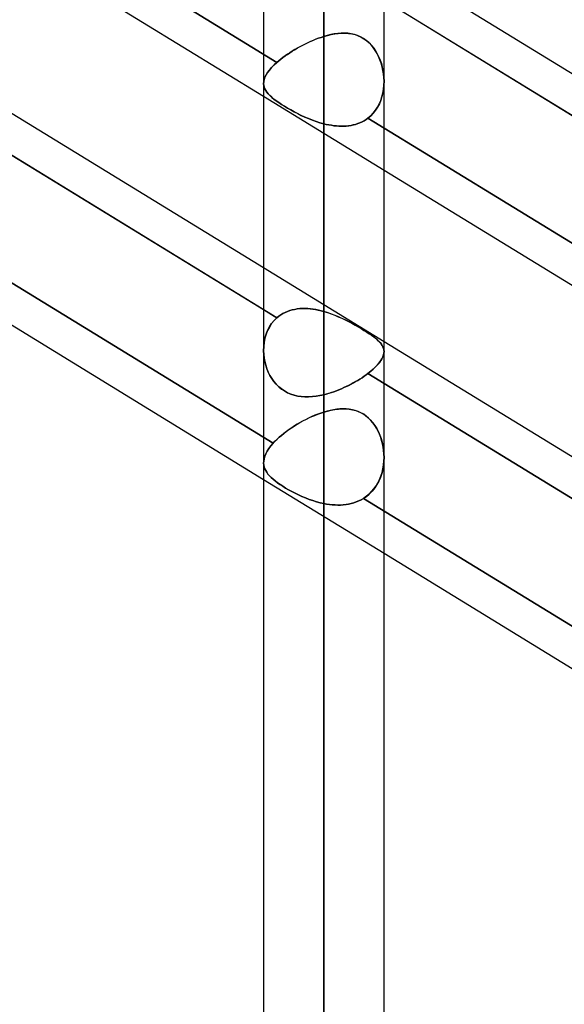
# Model space of a CAD drawing. Header units: millimetres. Extents: x -81 to 97, y -215 to 215.
# Tile 32 of 74: x 30 to 37, y -62 to -49. Entities that reach past the tile are written whole.
import ezdxf

# ---------------------------------------------------------------- set-up
doc = ezdxf.new("R2010")
doc.units = ezdxf.units.MM
doc.layers.add('MAIN-1', color=7, linetype='Continuous')
doc.layers.add('MAIN-2', color=7, linetype='Continuous')

msp = doc.modelspace()

# ---------------------------------------------------------------- linework, layer by layer
at = {"layer": 'MAIN-1'}
for p, q in [((33.294, 0), (33.294, -110.045)), ((34.819, -110.012), (34.819, 0)), ((34.056, -110.578), (34.056, 0)), ((26.019, -45.966), (33.294, -50.424)), ((26.019, -48.136), (33.294, -52.594)), ((26.019, -48.669), (33.294, -53.126)), ((34.819, -48.675), (42.094, -53.133)), ((34.819, -49.208), (42.094, -53.665)), ((26.019, -50.819), (33.294, -55.276)), ((34.819, -51.358), (41.712, -55.582)), ((34.819, -53.528), (41.713, -57.752)), ((34.819, -54.061), (41.713, -58.284)), ((34.819, -56.211), (41.713, -60.434))]:
    msp.add_line(p, q, dxfattribs=at)
at = {"layer": 'MAIN-2'}
for p, q in [((34.056, 0), (34.056, -109.539)), ((34.056, 0), (34.056, -110.578)), ((34.056, -109.539), (34.056, 0)), ((25.813, -45.308), (33.463, -49.995)), ((33.463, -49.995), (25.813, -45.308)), ((33.463, -53.23), (25.813, -48.543)), ((42.221, -53.743), (34.557, -49.048)), ((34.233, -49.628), (34.189, -49.634)), ((34.194, -49.634), (34.239, -49.628)), ((34.277, -49.625), (34.233, -49.628)), ((34.239, -49.628), (34.283, -49.624)), ((34.32, -49.624), (34.277, -49.625)), ((34.283, -49.624), (34.327, -49.624)), ((34.362, -49.626), (34.32, -49.624)), ((34.327, -49.624), (34.369, -49.627)), ((34.404, -49.632), (34.362, -49.626)), ((34.369, -49.627), (34.411, -49.633)), ((34.445, -49.641), (34.404, -49.632)), ((34.411, -49.633), (34.452, -49.643)), ((33.817, -49.763), (33.85, -49.747)), ((33.853, -49.745), (33.819, -49.762)), ((33.85, -49.747), (33.884, -49.731)), ((33.887, -49.73), (33.853, -49.745)), ((33.884, -49.731), (33.918, -49.716)), ((33.921, -49.715), (33.887, -49.73)), ((33.918, -49.716), (33.953, -49.702)), ((33.955, -49.701), (33.921, -49.715)), ((33.953, -49.702), (33.987, -49.689)), ((33.989, -49.689), (33.955, -49.701)), ((33.987, -49.689), (34.022, -49.677)), ((34.023, -49.677), (33.989, -49.689)), ((34.022, -49.677), (34.056, -49.666)), ((34.056, -49.666), (34.023, -49.677)), ((34.056, -49.666), (34.102, -49.653)), ((34.101, -49.653), (34.056, -49.666)), ((34.056, -53.148), (34.056, -49.666)), ((34.056, -49.666), (34.056, -53.148)), ((34.145, -49.643), (34.101, -49.653)), ((34.102, -49.653), (34.148, -49.642)), ((34.189, -49.634), (34.145, -49.643)), ((34.148, -49.642), (34.194, -49.634)), ((34.484, -49.654), (34.445, -49.641)), ((34.452, -49.643), (34.491, -49.656)), ((34.523, -49.67), (34.484, -49.654)), ((34.491, -49.656), (34.529, -49.674)), ((34.559, -49.691), (34.523, -49.67)), ((34.529, -49.674), (34.565, -49.695)), ((34.594, -49.715), (34.559, -49.691)), ((34.565, -49.695), (34.6, -49.72)), ((34.626, -49.743), (34.594, -49.715)), ((34.6, -49.72), (34.631, -49.748)), ((34.656, -49.773), (34.626, -49.743)), ((34.631, -49.748), (34.661, -49.779)), ((33.595, -49.893), (33.625, -49.873)), ((33.626, -49.872), (33.596, -49.892)), ((33.625, -49.873), (33.655, -49.853)), ((33.656, -49.853), (33.626, -49.872)), ((33.655, -49.853), (33.686, -49.834)), ((33.688, -49.833), (33.656, -49.853)), ((33.686, -49.834), (33.718, -49.816)), ((33.72, -49.815), (33.688, -49.833)), ((33.718, -49.816), (33.75, -49.798)), ((33.752, -49.797), (33.72, -49.815)), ((33.75, -49.798), (33.783, -49.78)), ((33.785, -49.779), (33.752, -49.797)), ((33.783, -49.78), (33.817, -49.763)), ((33.819, -49.762), (33.785, -49.779)), ((34.683, -49.806), (34.656, -49.773)), ((34.661, -49.779), (34.688, -49.813)), ((34.708, -49.842), (34.683, -49.806)), ((34.688, -49.813), (34.712, -49.849)), ((34.731, -49.881), (34.708, -49.842)), ((34.712, -49.849), (34.734, -49.887)), ((34.751, -49.921), (34.731, -49.881)), ((33.427, -50.027), (33.463, -49.995)), ((33.463, -49.995), (33.427, -50.027)), ((33.487, -49.974), (33.463, -49.995)), ((33.463, -49.995), (33.487, -49.974)), ((33.512, -49.954), (33.487, -49.974)), ((33.487, -49.974), (33.512, -49.954)), ((33.539, -49.933), (33.512, -49.954)), ((33.512, -49.954), (33.538, -49.933)), ((33.538, -49.933), (33.566, -49.913)), ((33.567, -49.913), (33.539, -49.933)), ((33.566, -49.913), (33.595, -49.893)), ((33.596, -49.892), (33.567, -49.913)), ((34.734, -49.887), (34.754, -49.927)), ((34.768, -49.963), (34.751, -49.921)), ((34.754, -49.927), (34.77, -49.968)), ((34.783, -50.006), (34.768, -49.963)), ((34.77, -49.968), (34.785, -50.01)), ((34.796, -50.05), (34.783, -50.006)), ((25.747, -50.12), (33.415, -54.818)), ((33.415, -54.818), (25.747, -50.12)), ((33.326, -50.152), (33.345, -50.122)), ((33.345, -50.122), (33.326, -50.152)), ((33.345, -50.122), (33.368, -50.091)), ((33.368, -50.091), (33.345, -50.122)), ((33.368, -50.091), (33.395, -50.06)), ((33.395, -50.06), (33.368, -50.091)), ((33.395, -50.06), (33.427, -50.027)), ((33.427, -50.027), (33.395, -50.06)), ((34.785, -50.01), (34.796, -50.053)), ((34.806, -50.095), (34.796, -50.05)), ((34.796, -50.053), (34.806, -50.097)), ((34.813, -50.141), (34.806, -50.095)), ((34.806, -50.097), (34.813, -50.142)), ((33.294, -50.264), (33.295, -50.237)), ((33.295, -50.237), (33.294, -50.264)), ((33.295, -50.237), (33.301, -50.21)), ((33.301, -50.21), (33.295, -50.237)), ((33.301, -50.21), (33.311, -50.181)), ((33.311, -50.182), (33.301, -50.21)), ((33.311, -50.181), (33.326, -50.152)), ((33.326, -50.152), (33.311, -50.182)), ((34.817, -50.187), (34.813, -50.141)), ((34.813, -50.142), (34.817, -50.187)), ((34.817, -50.187), (34.819, -50.232)), ((34.819, -50.233), (34.817, -50.187)), ((34.819, -50.232), (34.817, -50.282)), ((34.817, -50.283), (34.819, -50.233)), ((33.296, -50.286), (33.294, -50.264)), ((33.294, -50.264), (33.296, -50.286)), ((33.301, -50.308), (33.296, -50.286)), ((33.296, -50.286), (33.301, -50.308)), ((33.31, -50.329), (33.301, -50.308)), ((33.301, -50.308), (33.31, -50.33)), ((33.321, -50.351), (33.31, -50.329)), ((33.31, -50.33), (33.321, -50.351)), ((33.335, -50.372), (33.321, -50.351)), ((33.321, -50.351), (33.336, -50.372)), ((33.353, -50.393), (33.335, -50.372)), ((33.336, -50.372), (33.353, -50.393)), ((34.805, -50.38), (34.793, -50.428)), ((34.813, -50.332), (34.805, -50.38)), ((34.805, -50.382), (34.813, -50.333)), ((34.817, -50.282), (34.813, -50.332)), ((34.813, -50.333), (34.817, -50.283)), ((33.294, -50.424), (34.819, -51.358)), ((33.374, -50.414), (33.353, -50.393)), ((33.353, -50.393), (33.374, -50.415)), ((33.397, -50.436), (33.374, -50.414)), ((33.374, -50.415), (33.398, -50.437)), ((33.424, -50.458), (33.397, -50.436)), ((33.398, -50.437), (33.424, -50.459)), ((33.453, -50.48), (33.424, -50.458)), ((33.424, -50.459), (33.454, -50.481)), ((33.485, -50.503), (33.453, -50.48)), ((33.454, -50.481), (33.486, -50.503)), ((33.52, -50.526), (33.485, -50.503)), ((33.486, -50.503), (33.521, -50.526)), ((34.759, -50.519), (34.778, -50.475)), ((34.778, -50.474), (34.76, -50.519)), ((34.793, -50.428), (34.778, -50.474)), ((34.778, -50.475), (34.793, -50.429)), ((34.793, -50.429), (34.805, -50.382)), ((33.557, -50.549), (33.52, -50.526)), ((33.521, -50.526), (33.558, -50.55)), ((33.597, -50.573), (33.557, -50.549)), ((33.558, -50.55), (33.598, -50.573)), ((33.638, -50.597), (33.597, -50.573)), ((33.598, -50.573), (33.639, -50.597)), ((33.681, -50.62), (33.638, -50.597)), ((33.639, -50.597), (33.682, -50.62)), ((33.725, -50.643), (33.681, -50.62)), ((33.682, -50.62), (33.726, -50.643)), ((34.712, -50.6), (34.682, -50.637)), ((34.682, -50.637), (34.711, -50.601)), ((34.711, -50.601), (34.737, -50.561)), ((34.737, -50.561), (34.712, -50.6)), ((34.76, -50.519), (34.737, -50.561)), ((34.737, -50.561), (34.759, -50.519)), ((33.77, -50.665), (33.725, -50.643)), ((33.726, -50.643), (33.771, -50.665)), ((33.817, -50.686), (33.77, -50.665)), ((33.771, -50.665), (33.817, -50.686)), ((33.864, -50.706), (33.817, -50.686)), ((33.817, -50.686), (33.864, -50.706)), ((33.912, -50.725), (33.864, -50.706)), ((33.864, -50.706), (33.912, -50.725)), ((33.96, -50.742), (33.912, -50.725)), ((33.912, -50.725), (33.96, -50.742)), ((34.008, -50.758), (33.96, -50.742)), ((33.96, -50.742), (34.008, -50.758)), ((34.541, -50.746), (34.514, -50.759)), ((34.514, -50.759), (34.541, -50.746)), ((34.567, -50.733), (34.541, -50.746)), ((34.541, -50.746), (34.566, -50.733)), ((34.566, -50.733), (34.591, -50.717)), ((34.591, -50.717), (34.567, -50.733)), ((34.615, -50.701), (34.591, -50.717)), ((34.591, -50.717), (34.615, -50.701)), ((34.65, -50.671), (34.615, -50.701)), ((34.615, -50.701), (34.65, -50.671)), ((34.615, -50.701), (42.264, -55.387)), ((42.264, -55.387), (34.615, -50.701)), ((34.682, -50.637), (34.65, -50.671)), ((34.65, -50.671), (34.682, -50.637)), ((34.056, -50.771), (34.008, -50.758)), ((34.008, -50.758), (34.056, -50.771)), ((34.056, -50.771), (34.056, -54.203)), ((34.088, -50.779), (34.056, -50.771)), ((34.056, -50.771), (34.088, -50.779)), ((34.056, -54.203), (34.056, -50.771)), ((34.12, -50.786), (34.088, -50.779)), ((34.088, -50.779), (34.12, -50.786)), ((34.152, -50.791), (34.12, -50.786)), ((34.12, -50.786), (34.152, -50.791)), ((34.184, -50.796), (34.152, -50.791)), ((34.152, -50.791), (34.184, -50.796)), ((34.216, -50.799), (34.184, -50.796)), ((34.184, -50.796), (34.216, -50.799)), ((34.248, -50.802), (34.216, -50.799)), ((34.216, -50.799), (34.248, -50.802)), ((34.279, -50.802), (34.248, -50.802)), ((34.248, -50.802), (34.279, -50.802)), ((34.31, -50.802), (34.279, -50.802)), ((34.279, -50.802), (34.31, -50.802)), ((34.341, -50.8), (34.31, -50.802)), ((34.31, -50.802), (34.341, -50.8)), ((34.371, -50.797), (34.341, -50.8)), ((34.341, -50.8), (34.372, -50.797)), ((34.401, -50.792), (34.371, -50.797)), ((34.372, -50.797), (34.401, -50.792)), ((34.43, -50.786), (34.401, -50.792)), ((34.401, -50.792), (34.431, -50.786)), ((34.459, -50.779), (34.43, -50.786)), ((34.431, -50.786), (34.459, -50.779)), ((34.487, -50.769), (34.459, -50.779)), ((34.459, -50.779), (34.487, -50.769)), ((34.514, -50.759), (34.487, -50.769)), ((34.487, -50.769), (34.514, -50.759)), ((33.294, -52.594), (34.819, -53.528)), ((33.655, -53.129), (33.686, -53.122)), ((33.688, -53.122), (33.656, -53.129)), ((33.686, -53.122), (33.718, -53.117)), ((33.72, -53.116), (33.688, -53.122)), ((33.718, -53.117), (33.75, -53.113)), ((33.752, -53.113), (33.72, -53.116)), ((33.75, -53.113), (33.783, -53.111)), ((33.785, -53.111), (33.752, -53.113)), ((33.783, -53.111), (33.817, -53.111)), ((33.819, -53.111), (33.785, -53.111)), ((33.817, -53.111), (33.85, -53.112)), ((33.853, -53.112), (33.819, -53.111)), ((33.85, -53.112), (33.884, -53.114)), ((33.887, -53.115), (33.853, -53.112)), ((33.884, -53.114), (33.918, -53.119)), ((33.921, -53.119), (33.887, -53.115)), ((33.918, -53.119), (33.953, -53.124)), ((33.955, -53.125), (33.921, -53.119)), ((33.953, -53.124), (33.987, -53.131)), ((33.989, -53.131), (33.955, -53.125)), ((33.294, -53.126), (33.463, -53.23)), ((33.463, -53.23), (33.427, -53.264)), ((33.427, -53.264), (33.463, -53.23)), ((33.463, -53.23), (33.487, -53.21)), ((33.487, -53.21), (33.463, -53.23)), ((33.487, -53.21), (33.512, -53.192)), ((33.512, -53.192), (33.487, -53.21)), ((33.512, -53.192), (33.538, -53.176)), ((33.539, -53.176), (33.512, -53.192)), ((33.538, -53.176), (33.566, -53.162)), ((33.567, -53.161), (33.539, -53.176)), ((33.566, -53.162), (33.595, -53.149)), ((33.596, -53.149), (33.567, -53.161)), ((33.595, -53.149), (33.625, -53.138)), ((33.626, -53.138), (33.596, -53.149)), ((33.625, -53.138), (33.655, -53.129)), ((33.656, -53.129), (33.626, -53.138)), ((33.987, -53.131), (34.022, -53.139)), ((34.023, -53.139), (33.989, -53.131)), ((34.022, -53.139), (34.056, -53.148)), ((34.056, -53.148), (34.023, -53.139)), ((34.101, -53.162), (34.056, -53.148)), ((34.056, -53.148), (34.102, -53.162)), ((34.145, -53.177), (34.101, -53.162)), ((34.102, -53.162), (34.148, -53.178)), ((34.189, -53.194), (34.145, -53.177)), ((34.148, -53.178), (34.194, -53.196)), ((34.233, -53.212), (34.189, -53.194)), ((34.194, -53.196), (34.239, -53.215)), ((34.277, -53.232), (34.233, -53.212)), ((34.239, -53.215), (34.283, -53.235)), ((34.32, -53.252), (34.277, -53.232)), ((34.283, -53.235), (34.327, -53.255)), ((33.345, -53.39), (33.368, -53.345)), ((33.368, -53.346), (33.345, -53.391)), ((33.395, -53.303), (33.368, -53.346)), ((33.368, -53.345), (33.395, -53.303)), ((33.427, -53.264), (33.395, -53.303)), ((33.395, -53.303), (33.427, -53.264)), ((34.362, -53.273), (34.32, -53.252)), ((34.327, -53.255), (34.369, -53.277)), ((34.404, -53.295), (34.362, -53.273)), ((34.369, -53.277), (34.411, -53.299)), ((34.445, -53.317), (34.404, -53.295)), ((34.411, -53.299), (34.452, -53.321)), ((34.484, -53.34), (34.445, -53.317)), ((34.452, -53.321), (34.491, -53.344)), ((34.523, -53.362), (34.484, -53.34)), ((34.491, -53.344), (34.529, -53.366)), ((34.559, -53.384), (34.523, -53.362)), ((34.529, -53.366), (34.565, -53.388)), ((33.311, -53.488), (33.301, -53.54)), ((33.301, -53.54), (33.311, -53.488)), ((33.326, -53.438), (33.311, -53.488)), ((33.311, -53.488), (33.326, -53.438)), ((33.326, -53.438), (33.345, -53.39)), ((33.345, -53.391), (33.326, -53.438)), ((34.594, -53.406), (34.559, -53.384)), ((34.565, -53.388), (34.6, -53.41)), ((34.626, -53.427), (34.594, -53.406)), ((34.6, -53.41), (34.631, -53.431)), ((34.656, -53.447), (34.626, -53.427)), ((34.631, -53.431), (34.661, -53.451)), ((34.683, -53.467), (34.656, -53.447)), ((34.661, -53.451), (34.688, -53.47)), ((34.708, -53.486), (34.683, -53.467)), ((34.688, -53.47), (34.712, -53.489)), ((34.731, -53.505), (34.708, -53.486)), ((34.712, -53.489), (34.734, -53.508)), ((33.294, -53.646), (33.295, -53.592)), ((33.295, -53.593), (33.294, -53.646)), ((33.301, -53.54), (33.295, -53.593)), ((33.295, -53.592), (33.301, -53.54)), ((34.751, -53.524), (34.731, -53.505)), ((34.734, -53.508), (34.754, -53.526)), ((34.768, -53.542), (34.751, -53.524)), ((34.754, -53.526), (34.77, -53.544)), ((34.783, -53.56), (34.768, -53.542)), ((34.77, -53.544), (34.785, -53.562)), ((34.796, -53.579), (34.783, -53.56)), ((34.785, -53.562), (34.796, -53.58)), ((34.806, -53.597), (34.796, -53.579)), ((34.796, -53.58), (34.806, -53.598)), ((34.813, -53.616), (34.806, -53.597)), ((34.806, -53.598), (34.813, -53.616)), ((34.817, -53.635), (34.813, -53.616)), ((34.813, -53.616), (34.817, -53.635)), ((33.294, -53.646), (33.296, -53.693)), ((33.296, -53.692), (33.294, -53.646)), ((33.301, -53.738), (33.296, -53.692)), ((33.296, -53.693), (33.301, -53.739)), ((33.31, -53.784), (33.301, -53.738)), ((33.301, -53.739), (33.31, -53.784)), ((34.778, -53.772), (34.793, -53.747)), ((34.793, -53.747), (34.778, -53.772)), ((34.793, -53.747), (34.805, -53.723)), ((34.805, -53.723), (34.793, -53.747)), ((34.813, -53.699), (34.805, -53.723)), ((34.805, -53.723), (34.813, -53.7)), ((34.817, -53.676), (34.813, -53.699)), ((34.813, -53.7), (34.817, -53.677)), ((34.819, -53.655), (34.817, -53.635)), ((34.817, -53.635), (34.819, -53.655)), ((34.817, -53.677), (34.819, -53.655)), ((34.819, -53.655), (34.817, -53.676)), ((33.31, -53.784), (33.321, -53.83)), ((33.321, -53.829), (33.31, -53.784)), ((33.335, -53.873), (33.321, -53.829)), ((33.321, -53.83), (33.336, -53.874)), ((33.353, -53.916), (33.335, -53.873)), ((34.682, -53.88), (34.711, -53.852)), ((34.712, -53.852), (34.682, -53.88)), ((34.711, -53.852), (34.737, -53.825)), ((34.737, -53.824), (34.712, -53.852)), ((34.737, -53.825), (34.759, -53.798)), ((34.76, -53.798), (34.737, -53.824)), ((34.759, -53.798), (34.778, -53.772)), ((34.778, -53.772), (34.76, -53.798)), ((33.336, -53.874), (33.353, -53.917)), ((33.374, -53.958), (33.353, -53.916)), ((33.353, -53.917), (33.374, -53.959)), ((33.397, -53.997), (33.374, -53.958)), ((33.374, -53.959), (33.398, -53.998)), ((33.424, -54.035), (33.397, -53.997)), ((34.514, -54.005), (34.541, -53.988)), ((34.541, -53.988), (34.514, -54.005)), ((34.541, -53.988), (34.566, -53.97)), ((34.567, -53.97), (34.541, -53.988)), ((34.566, -53.97), (34.591, -53.953)), ((34.591, -53.953), (34.567, -53.97)), ((34.591, -53.953), (34.615, -53.936)), ((34.615, -53.936), (34.591, -53.953)), ((34.615, -53.936), (34.65, -53.907)), ((34.65, -53.907), (34.615, -53.936)), ((42.264, -58.622), (34.615, -53.936)), ((34.615, -53.936), (34.819, -54.061)), ((34.65, -53.907), (34.682, -53.88)), ((34.682, -53.88), (34.65, -53.907)), ((33.398, -53.998), (33.424, -54.036)), ((33.453, -54.07), (33.424, -54.035)), ((33.424, -54.036), (33.454, -54.071)), ((33.485, -54.102), (33.453, -54.07)), ((33.454, -54.071), (33.486, -54.102)), ((33.52, -54.13), (33.485, -54.102)), ((33.486, -54.102), (33.521, -54.131)), ((34.279, -54.128), (34.31, -54.114)), ((34.31, -54.114), (34.279, -54.128)), ((34.31, -54.114), (34.341, -54.1)), ((34.341, -54.1), (34.31, -54.114)), ((34.341, -54.1), (34.372, -54.085)), ((34.371, -54.085), (34.341, -54.1)), ((34.401, -54.07), (34.371, -54.085)), ((34.372, -54.085), (34.401, -54.07)), ((34.401, -54.07), (34.431, -54.054)), ((34.43, -54.054), (34.401, -54.07)), ((34.459, -54.038), (34.43, -54.054)), ((34.431, -54.054), (34.459, -54.038)), ((34.459, -54.038), (34.487, -54.022)), ((34.487, -54.022), (34.459, -54.038)), ((34.487, -54.022), (34.514, -54.005)), ((34.514, -54.005), (34.487, -54.022)), ((33.557, -54.156), (33.52, -54.13)), ((33.521, -54.131), (33.558, -54.156)), ((33.597, -54.178), (33.557, -54.156)), ((33.558, -54.156), (33.598, -54.178)), ((33.638, -54.195), (33.597, -54.178)), ((33.598, -54.178), (33.639, -54.196)), ((33.681, -54.209), (33.638, -54.195)), ((33.639, -54.196), (33.682, -54.209)), ((33.725, -54.22), (33.681, -54.209)), ((33.682, -54.209), (33.726, -54.22)), ((33.77, -54.226), (33.725, -54.22)), ((33.726, -54.22), (33.771, -54.226)), ((33.817, -54.23), (33.77, -54.226)), ((33.771, -54.226), (33.817, -54.23)), ((33.817, -54.23), (33.864, -54.23)), ((33.864, -54.23), (33.817, -54.23)), ((33.864, -54.23), (33.912, -54.227)), ((33.912, -54.227), (33.864, -54.23)), ((33.912, -54.227), (33.96, -54.221)), ((33.96, -54.221), (33.912, -54.227)), ((33.96, -54.221), (34.008, -54.213)), ((34.008, -54.213), (33.96, -54.221)), ((34.008, -54.213), (34.056, -54.203)), ((34.056, -54.203), (34.008, -54.213)), ((34.056, -54.203), (34.088, -54.195)), ((34.088, -54.195), (34.056, -54.203)), ((34.088, -54.195), (34.12, -54.185)), ((34.12, -54.186), (34.088, -54.195)), ((34.12, -54.185), (34.152, -54.176)), ((34.152, -54.176), (34.12, -54.186)), ((34.152, -54.176), (34.184, -54.165)), ((34.184, -54.165), (34.152, -54.176)), ((34.184, -54.165), (34.216, -54.153)), ((34.216, -54.153), (34.184, -54.165)), ((34.216, -54.153), (34.248, -54.141)), ((34.248, -54.141), (34.216, -54.153)), ((34.248, -54.141), (34.279, -54.128)), ((34.279, -54.128), (34.248, -54.141)), ((33.866, -54.498), (33.904, -54.481)), ((33.906, -54.48), (33.869, -54.497)), ((33.904, -54.481), (33.942, -54.465)), ((33.944, -54.464), (33.906, -54.48)), ((33.942, -54.465), (33.98, -54.45)), ((33.982, -54.449), (33.944, -54.464)), ((33.98, -54.45), (34.018, -54.436)), ((34.019, -54.436), (33.982, -54.449)), ((34.018, -54.436), (34.056, -54.424)), ((34.056, -54.424), (34.019, -54.436)), ((34.056, -54.424), (34.104, -54.41)), ((34.097, -54.412), (34.056, -54.424)), ((34.056, -72.743), (34.056, -54.424)), ((34.138, -54.402), (34.097, -54.412)), ((34.104, -54.41), (34.151, -54.399)), ((34.179, -54.394), (34.138, -54.402)), ((34.151, -54.399), (34.198, -54.39)), ((34.22, -54.387), (34.179, -54.394)), ((34.198, -54.39), (34.244, -54.385)), ((34.26, -54.383), (34.22, -54.387)), ((34.244, -54.385), (34.29, -54.382)), ((34.3, -54.382), (34.26, -54.383)), ((34.29, -54.382), (34.334, -54.382)), ((34.34, -54.383), (34.3, -54.382)), ((34.334, -54.382), (34.378, -54.386)), ((34.379, -54.386), (34.34, -54.383)), ((34.378, -54.386), (34.42, -54.394)), ((34.418, -54.393), (34.379, -54.386)), ((34.455, -54.403), (34.418, -54.393)), ((34.42, -54.394), (34.462, -54.405)), ((34.492, -54.415), (34.455, -54.403)), ((34.462, -54.405), (34.502, -54.42)), ((34.527, -54.432), (34.492, -54.415)), ((34.502, -54.42), (34.541, -54.439)), ((34.562, -54.451), (34.527, -54.432)), ((34.541, -54.439), (34.579, -54.463)), ((34.594, -54.474), (34.562, -54.451)), ((34.579, -54.463), (34.613, -54.49)), ((34.624, -54.5), (34.594, -54.474)), ((34.613, -54.49), (34.645, -54.521)), ((33.65, -54.621), (33.616, -54.645)), ((33.648, -54.622), (33.683, -54.6)), ((33.685, -54.599), (33.65, -54.621)), ((33.683, -54.6), (33.718, -54.578)), ((33.72, -54.577), (33.685, -54.599)), ((33.718, -54.578), (33.754, -54.557)), ((33.757, -54.555), (33.72, -54.577)), ((33.754, -54.557), (33.791, -54.536)), ((33.794, -54.535), (33.757, -54.555)), ((33.791, -54.536), (33.828, -54.517)), ((33.831, -54.516), (33.794, -54.535)), ((33.828, -54.517), (33.866, -54.498)), ((33.869, -54.497), (33.831, -54.516)), ((34.653, -54.528), (34.624, -54.5)), ((34.645, -54.521), (34.675, -54.555)), ((34.679, -54.559), (34.653, -54.528)), ((34.675, -54.555), (34.702, -54.592)), ((34.703, -54.593), (34.679, -54.559)), ((34.702, -54.592), (34.726, -54.631)), ((34.725, -54.629), (34.703, -54.593)), ((33.491, -54.743), (33.464, -54.768)), ((33.464, -54.768), (33.491, -54.743)), ((33.52, -54.718), (33.491, -54.743)), ((33.491, -54.743), (33.519, -54.718)), ((33.519, -54.718), (33.55, -54.694)), ((33.551, -54.693), (33.52, -54.718)), ((33.55, -54.694), (33.581, -54.669)), ((33.583, -54.669), (33.551, -54.693)), ((33.581, -54.669), (33.614, -54.646)), ((33.616, -54.645), (33.583, -54.669)), ((33.614, -54.646), (33.648, -54.622)), ((34.744, -54.666), (34.725, -54.629)), ((34.726, -54.631), (34.748, -54.673)), ((34.762, -54.704), (34.744, -54.666)), ((34.748, -54.673), (34.766, -54.716)), ((34.777, -54.744), (34.762, -54.704)), ((34.766, -54.716), (34.782, -54.76)), ((34.789, -54.784), (34.777, -54.744)), ((33.36, -54.886), (33.385, -54.852)), ((33.385, -54.852), (33.36, -54.886)), ((33.385, -54.852), (33.415, -54.818)), ((33.415, -54.818), (33.385, -54.852)), ((33.439, -54.793), (33.415, -54.818)), ((33.415, -54.818), (33.438, -54.793)), ((33.438, -54.793), (33.464, -54.768)), ((33.464, -54.768), (33.439, -54.793)), ((34.782, -54.76), (34.795, -54.806)), ((34.8, -54.825), (34.789, -54.784)), ((34.795, -54.806), (34.805, -54.852)), ((34.808, -54.868), (34.8, -54.825)), ((34.805, -54.852), (34.813, -54.9)), ((34.814, -54.91), (34.808, -54.868)), ((33.3, -55.013), (33.309, -54.983)), ((33.308, -54.983), (33.3, -55.014)), ((33.322, -54.951), (33.308, -54.983)), ((33.309, -54.983), (33.322, -54.951)), ((33.322, -54.951), (33.339, -54.919)), ((33.339, -54.919), (33.322, -54.951)), ((33.339, -54.919), (33.36, -54.886)), ((33.36, -54.886), (33.339, -54.919)), ((34.813, -54.9), (34.817, -54.948)), ((34.818, -54.954), (34.814, -54.91)), ((34.817, -54.948), (34.819, -54.997)), ((34.819, -54.997), (34.818, -54.954)), ((33.294, -55.072), (33.295, -55.043)), ((33.295, -55.043), (33.294, -55.072)), ((33.296, -55.096), (33.294, -55.072)), ((33.294, -55.072), (33.296, -55.096)), ((33.295, -55.043), (33.3, -55.013)), ((33.3, -55.014), (33.295, -55.043)), ((33.301, -55.119), (33.296, -55.096)), ((33.296, -55.096), (33.301, -55.119)), ((33.309, -55.142), (33.301, -55.119)), ((33.301, -55.119), (33.309, -55.142)), ((34.812, -55.102), (34.803, -55.153)), ((34.805, -55.141), (34.813, -55.093)), ((34.817, -55.05), (34.812, -55.102)), ((34.813, -55.093), (34.817, -55.045)), ((34.819, -54.997), (34.817, -55.05)), ((34.817, -55.045), (34.819, -54.997)), ((33.32, -55.164), (33.309, -55.142)), ((33.309, -55.142), (33.32, -55.164)), ((33.333, -55.186), (33.32, -55.164)), ((33.32, -55.164), (33.333, -55.186)), ((33.349, -55.208), (33.333, -55.186)), ((33.333, -55.186), (33.349, -55.208)), ((33.368, -55.23), (33.349, -55.208)), ((33.349, -55.208), (33.368, -55.23)), ((33.39, -55.252), (33.368, -55.23)), ((33.368, -55.23), (33.39, -55.252)), ((34.763, -55.277), (34.78, -55.233)), ((34.79, -55.203), (34.773, -55.251)), ((34.78, -55.233), (34.794, -55.187)), ((34.803, -55.153), (34.79, -55.203)), ((34.794, -55.187), (34.805, -55.141)), ((33.294, -55.276), (34.819, -56.211)), ((33.414, -55.274), (33.39, -55.252)), ((33.39, -55.252), (33.414, -55.274)), ((33.441, -55.296), (33.414, -55.274)), ((33.414, -55.274), (33.441, -55.296)), ((33.47, -55.319), (33.441, -55.296)), ((33.441, -55.296), (33.47, -55.319)), ((33.502, -55.341), (33.47, -55.319)), ((33.47, -55.319), (33.501, -55.341)), ((33.501, -55.341), (33.536, -55.363)), ((33.536, -55.363), (33.502, -55.341)), ((33.573, -55.386), (33.536, -55.363)), ((33.536, -55.363), (33.572, -55.386)), ((34.692, -55.396), (34.719, -55.359)), ((34.729, -55.342), (34.701, -55.384)), ((34.719, -55.359), (34.742, -55.319)), ((34.753, -55.298), (34.729, -55.342)), ((34.742, -55.319), (34.763, -55.277)), ((34.773, -55.251), (34.753, -55.298)), ((33.572, -55.386), (33.611, -55.408)), ((33.611, -55.408), (33.573, -55.386)), ((33.651, -55.43), (33.611, -55.408)), ((33.611, -55.408), (33.651, -55.43)), ((33.692, -55.452), (33.651, -55.43)), ((33.651, -55.43), (33.692, -55.452)), ((33.735, -55.472), (33.692, -55.452)), ((33.692, -55.452), (33.735, -55.472)), ((33.779, -55.492), (33.735, -55.472)), ((33.735, -55.472), (33.779, -55.492)), ((33.824, -55.511), (33.779, -55.492)), ((33.779, -55.492), (33.824, -55.511)), ((34.598, -55.49), (34.557, -55.518)), ((34.557, -55.518), (34.595, -55.492)), ((34.595, -55.492), (34.63, -55.463)), ((34.635, -55.458), (34.598, -55.49)), ((34.63, -55.463), (34.662, -55.431)), ((34.67, -55.423), (34.635, -55.458)), ((34.662, -55.431), (34.692, -55.396)), ((34.701, -55.384), (34.67, -55.423)), ((33.87, -55.529), (33.824, -55.511)), ((33.824, -55.511), (33.87, -55.529)), ((33.916, -55.544), (33.87, -55.529)), ((33.87, -55.529), (33.916, -55.545)), ((33.963, -55.559), (33.916, -55.544)), ((33.916, -55.545), (33.963, -55.559)), ((34.009, -55.571), (33.963, -55.559)), ((33.963, -55.559), (34.009, -55.571)), ((34.056, -55.582), (34.009, -55.571)), ((34.009, -55.571), (34.056, -55.582)), ((34.056, -55.582), (34.092, -55.589)), ((34.056, -55.582), (34.056, -74.267)), ((34.092, -55.589), (34.056, -55.582)), ((34.092, -55.589), (34.128, -55.594)), ((34.128, -55.594), (34.092, -55.589)), ((34.128, -55.594), (34.163, -55.598)), ((34.163, -55.598), (34.128, -55.594)), ((34.163, -55.598), (34.199, -55.6)), ((34.199, -55.6), (34.163, -55.598)), ((34.199, -55.6), (34.234, -55.601)), ((34.234, -55.601), (34.199, -55.6)), ((34.234, -55.601), (34.269, -55.601)), ((34.269, -55.601), (34.234, -55.601)), ((34.269, -55.601), (34.303, -55.598)), ((34.303, -55.598), (34.269, -55.601)), ((34.303, -55.598), (34.338, -55.594)), ((34.338, -55.594), (34.303, -55.598)), ((34.338, -55.594), (34.371, -55.589)), ((34.371, -55.589), (34.338, -55.594)), ((34.371, -55.589), (34.404, -55.581)), ((34.404, -55.581), (34.371, -55.589)), ((34.404, -55.581), (34.437, -55.572)), ((34.437, -55.572), (34.404, -55.581)), ((34.437, -55.572), (34.468, -55.561)), ((34.468, -55.561), (34.437, -55.572)), ((34.468, -55.561), (34.499, -55.549)), ((34.499, -55.549), (34.468, -55.561)), ((34.499, -55.549), (34.528, -55.534)), ((34.528, -55.534), (34.499, -55.549)), ((34.528, -55.534), (34.557, -55.518)), ((34.557, -55.518), (34.528, -55.534)), ((34.557, -55.518), (42.221, -60.213)), ((42.221, -60.213), (34.557, -55.518))]:
    msp.add_line(p, q, dxfattribs=at)

doc.saveas('drawing.dxf')
